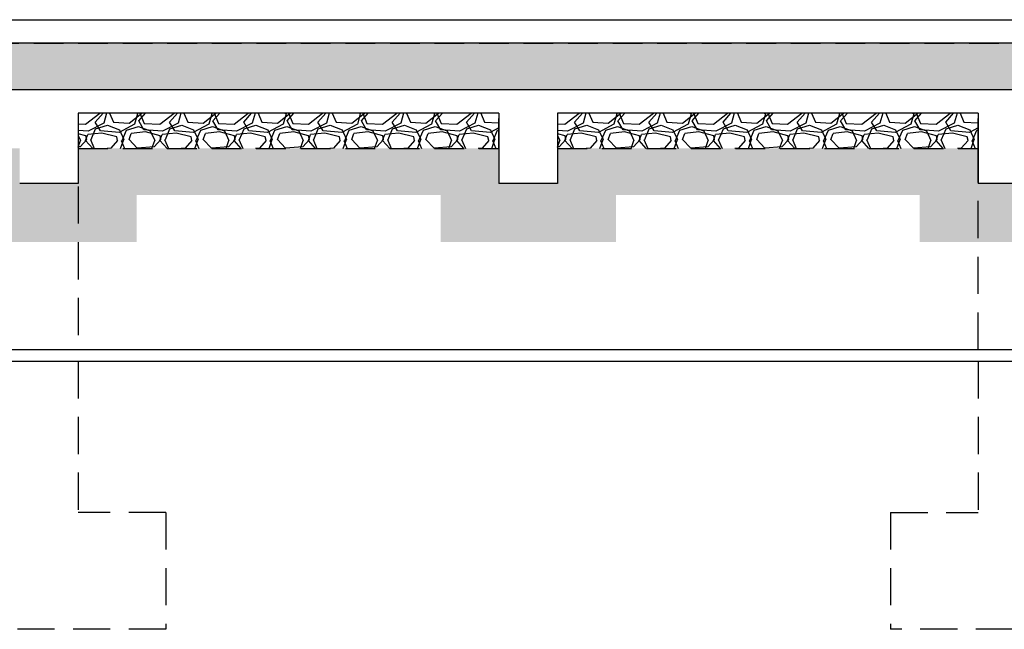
# Model space of a CAD drawing. Header units: millimetres. Extents: x 113048 to 489828, y -130780 to 23393.
# Tile 37 of 98: x 195725 to 204148, y -69226 to -64014. Entities that reach past the tile are written whole.
import ezdxf

# ---------------------------------------------------------------- set-up
doc = ezdxf.new("R2010")
doc.units = ezdxf.units.MM
doc.header["$LTSCALE"] = 100
doc.linetypes.add('Hidden', pattern=[9.524999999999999, 6.35, -3.175])
for name, color, linetype in [('+C-160', 160, 'Hidden'), ('DLN280__', 3, 'Continuous'), ('HATCH', 8, 'Continuous'), ('LEVEL', 7, 'Continuous')]:
    doc.layers.add(name, color=color, linetype=linetype)

# ---------------------------------------------------------------- blocks, each defined once
blk = doc.blocks.new('A$C713849A3')
at = {"layer": '+C-160'}
h = blk.add_hatch(dxfattribs=at)
h.set_pattern_fill('AR-SAND', color=256, scale=2, angle=-0.3501958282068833)
h.set_pattern_definition([(168.5000000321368, (-227455.4697846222, 33716.18290042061), (-71.77354178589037, -66.6319125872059), [0, -77.216, 0, -86.35999999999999, 0, -82.54999999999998]), (138.5000000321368, (-227455.4697846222, 33716.18290042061), (-167.1817158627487, -26.20401031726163), [0, -41.656, 0, -69.59599999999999, 0, -26.67]), (98.50000003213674, (-227414.4765921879, 33669.02562688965), (-104.0044687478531, 119.2053282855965), [0, -25.39999999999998, 0, -91.43999999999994, 0, -119.3799999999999]), (88.50000003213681, (-227414.4765921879, 33669.02562688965), (-133.8370002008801, 86.001714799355), [0, -12.69999999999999, 0, -59.94399999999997, 0, -68.57999999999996])])
h.paths.add_polyline_path([(-42455.06986475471, 33166.18289231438), (-127105.4697727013, 33166.18290781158), (-127105.4697727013, 33566.1829118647), (-42455.06986487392, 33566.18289636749)])
h = blk.add_hatch(dxfattribs=at)
h.set_pattern_fill('GRAVEL', color=256, scale=24.99999999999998, angle=-2.097639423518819e-10)
h.set_pattern_definition([(228.0127874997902, (-42201.24727237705, 101953.709102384), (-5080.000000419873, -5714.999999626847), [85.43035999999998, -8457.620909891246]), (184.9697409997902, (-42258.39727247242, 101890.209102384), (7619.999996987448, 635.0000361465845), [146.6011799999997, -14513.51222338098]), (132.5104470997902, (-42404.44727242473, 101877.5091025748), (6350.000002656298, -6984.999997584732), [103.37038, -10233.68069852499]), (267.2736889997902, (-42652.09727228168, 101718.7591025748), (635.0000013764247, 12699.99999993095), [133.5011299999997, -13216.60935643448]), (292.8336541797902, (-42658.44727242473, 101585.4091026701), (-3175.000000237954, 7619.999999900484), [130.9084249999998, -12959.95193633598]), (357.2736889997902, (-42607.64727259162, 101464.7591025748), (-12699.99999993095, 635.0000013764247), [133.5011299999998, -13216.60935643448]), (37.69424046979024, (-42474.29727256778, 101458.4091021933), (-8254.999999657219, -6350.00000044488), [176.5484149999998, -17478.27882856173]), (72.25532836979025, (-42334.59727240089, 101566.3591027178), (4445.000001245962, 13969.99999960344), [166.6798799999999, -16501.31415047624]), (121.4295656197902, (-42283.79727256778, 101725.1091024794), (-5080.000000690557, 8254.9999995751), [133.9532499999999, -13261.386424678]), (175.2363582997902, (-42353.64727247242, 101839.4091026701), (6984.999999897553, -635.0000011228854), [152.9283199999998, -7493.48423749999]), (222.3974377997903, (-42506.04727244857, 101852.1091024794), (-7619.999999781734, -6985.0000002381), [197.7694799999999, -19579.19312804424]), (138.8140748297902, (-42023.44727242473, 101712.4091026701), (-4444.999999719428, 3810.000000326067), [67.50113499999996, -6682.641456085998]), (171.4692343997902, (-42074.24727249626, 101756.8591027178), (8255.00000021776, -1269.999998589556), [128.4204949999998, -12713.65974925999]), (224.9999999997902, (-42201.24727237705, 101775.9091021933), (-2.324725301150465e-09, -635.0000000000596), [89.80233499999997, -808.2232771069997]), (203.1985905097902, (-42245.69727254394, 101852.1091024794), (3175.00000009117, 1269.999999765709), [48.36032999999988, -4787.655592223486]), (291.8014094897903, (-42290.14727235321, 101833.0591025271), (-635.0000001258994, 1904.999999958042), [68.39140499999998, -3351.188247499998]), (30.96375652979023, (-42264.74727249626, 101769.5591025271), (1905.000000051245, 1269.999999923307), [111.0799149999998, -3591.574538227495]), (161.5650511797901, (-42169.49727237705, 101826.7091021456), (1270.000000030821, -634.9999999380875), [80.3217849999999, -1927.724529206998]), (16.38954033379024, (-42658.44727254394, 101833.0591022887), (6350.000000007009, 1904.999999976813), [112.5219999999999, -11139.70666813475]), (70.34617593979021, (-42550.49727237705, 101864.8091025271), (-2540.000000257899, -6984.9999999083), [94.39973499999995, -9345.553919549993]), (293.1985905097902, (-42169.49727237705, 101953.709102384), (-1269.999999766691, 3175.000000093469), [96.72002499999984, -4739.295897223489]), (343.6104596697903, (-42131.39727235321, 101864.8091022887), (-6350.000000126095, 1904.999999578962), [112.5219999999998, -11139.70666813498]), (339.4439547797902, (-42658.44727242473, 101439.359102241), (-3174.999999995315, 1270.000000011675), [108.5087999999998, -5316.933578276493]), (294.7751405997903, (-42556.84727263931, 101401.2591025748), (-3175.00000375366, 6984.999998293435), [90.91802999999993, -9000.898345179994]), (66.8014094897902, (-42163.14727235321, 101318.709102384), (1269.999999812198, 3175.000000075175), [96.72002499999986, -4739.295897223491]), (17.35402463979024, (-42125.04727256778, 101407.6091024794), (-8254.999999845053, -2540.000000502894), [106.4456849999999, -10538.09399504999]), (69.44395477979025, (-42474.29727232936, 101318.709102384), (-1270.000000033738, -3174.999999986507), [54.25439999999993, -5371.187978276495]), (101.3099324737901, (-42201.24727225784, 101318.709102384), (-634.999999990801, 2540.000000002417), [32.37864999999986, -3205.498741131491]), (165.9637565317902, (-42207.5972725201, 101350.459102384), (1904.999999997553, -635.0000000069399), [130.9084249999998, -2487.263647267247]), (186.0090059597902, (-42334.59727240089, 101382.209102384), (6349.999999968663, 635.0000003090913), [121.3167499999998, -12010.34121583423]), (303.6900675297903, (-42264.74727237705, 101712.4091021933), (-635.0000000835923, 1269.99999995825), [91.58096999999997, -2197.944089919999]), (353.1572265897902, (-42213.94727254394, 101636.2091026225), (10795.00000006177, -1269.999999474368), [159.8891899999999, -15829.00226625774]), (60.94539589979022, (-42055.19727242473, 101617.1591021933), (-2540.000000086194, -4444.999999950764), [65.37705999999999, -6472.348079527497]), (90, (-42023.44727254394, 101674.3091025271), (-634.9999999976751, 635.0000000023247), [38.09999999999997, -596.8999999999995]), (120.2564371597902, (-42347.29727244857, 101401.2591025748), (2539.999999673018, -4445.000000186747), [88.21673999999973, -8733.485193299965]), (48.01278749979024, (-42391.74727249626, 101477.459102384), (5080.000000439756, 5714.999999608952), [170.8607199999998, -8372.190549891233]), (359.9999999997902, (-42277.44727254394, 101604.459102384), (635.0000000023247, 634.9999999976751), [165.0999999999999, -469.8999999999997]), (325.30484649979, (-42112.34727240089, 101604.4591026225), (6350.000002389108, -4444.999996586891), [100.4023899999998, -9939.829181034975]), (254.0546040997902, (-42029.79727256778, 101547.3091022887), (-634.9999999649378, -2540.000000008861), [92.45726999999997, -4530.412509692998]), (207.6459753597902, (-42055.19727242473, 101458.4091026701), (-12065.00000046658, -6349.999999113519), [150.5362749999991, -14903.11610573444]), (175.4260787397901, (-42188.54727244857, 101388.5591027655), (-8254.999999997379, 635.0000000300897), [159.2573649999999, -15766.46161405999])])
h.paths.add_polyline_path([(-61955.46978450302, 32666.18292235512), (-58355.46185362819, 32666.18292760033), (-58355.46185398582, 32966.18292760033), (-61955.46978497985, 32966.1829221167)])
h = blk.add_hatch(dxfattribs=at)
h.set_pattern_fill('GRAVEL', color=256, scale=24.99999999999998, angle=-2.097639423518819e-10)
h.set_pattern_definition([(228.0127874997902, (-38101.23934138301, 101953.7091112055), (-5080.000000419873, -5714.999999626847), [85.43035999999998, -8457.620909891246]), (184.9697409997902, (-38158.38934147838, 101890.2091114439), (7619.999996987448, 635.0000361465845), [146.6011799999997, -14513.51222338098]), (132.5104470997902, (-38304.43934166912, 101877.5091113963), (6350.000002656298, -6984.999997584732), [103.37038, -10233.68069852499]), (267.2736889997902, (-38552.08934152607, 101718.7591113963), (635.0000013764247, 12699.99999993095), [133.5011299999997, -13216.60935643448]), (292.8336541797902, (-38558.43934154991, 101585.40911173), (-3175.000000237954, 7619.999999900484), [130.9084249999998, -12959.95193633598]), (357.2736889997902, (-38507.63934159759, 101464.7591116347), (-12699.99999993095, 635.0000013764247), [133.5011299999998, -13216.60935643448]), (37.69424046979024, (-38374.28934169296, 101458.4091112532), (-8254.999999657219, -6350.00000044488), [176.5484149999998, -17478.27882856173]), (72.25532836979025, (-38234.58934152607, 101566.3591115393), (4445.000001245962, 13969.99999960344), [166.6798799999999, -16501.31415047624]), (121.4295656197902, (-38183.78934181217, 101725.1091115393), (-5080.000000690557, 8254.9999995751), [133.9532499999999, -13261.386424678]), (175.2363582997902, (-38253.63934159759, 101839.4091114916), (6984.999999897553, -635.0000011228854), [152.9283199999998, -7493.48423749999]), (222.3974377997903, (-38406.03934157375, 101852.1091113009), (-7619.999999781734, -6985.0000002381), [197.7694799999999, -19579.19312804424]), (138.8140748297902, (-37923.43934154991, 101712.40911173), (-4444.999999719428, 3810.000000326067), [67.50113499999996, -6682.641456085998]), (171.4692343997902, (-37974.23934150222, 101756.8591115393), (8255.00000021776, -1269.999998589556), [128.4204949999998, -12713.65974925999]), (224.9999999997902, (-38101.23934150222, 101775.9091112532), (-2.324725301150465e-09, -635.0000000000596), [89.80233499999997, -808.2232771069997]), (203.1985905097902, (-38145.68934166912, 101852.1091115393), (3175.00000009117, 1269.999999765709), [48.36032999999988, -4787.655592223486]), (291.8014094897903, (-38190.13934147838, 101833.0591113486), (-635.0000001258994, 1904.999999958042), [68.39140499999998, -3351.188247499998]), (30.96375652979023, (-38164.73934150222, 101769.5591113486), (1905.000000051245, 1269.999999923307), [111.0799149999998, -3591.574538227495]), (161.5650511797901, (-38069.48934138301, 101826.7091112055), (1270.000000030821, -634.9999999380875), [80.3217849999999, -1927.724529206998]), (16.38954033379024, (-38558.43934154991, 101833.0591113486), (6350.000000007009, 1904.999999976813), [112.5219999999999, -11139.70666813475]), (70.34617593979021, (-38450.48934138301, 101864.8091113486), (-2540.000000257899, -6984.9999999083), [94.39973499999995, -9345.553919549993]), (293.1985905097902, (-38069.48934162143, 101953.7091114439), (-1269.999999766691, 3175.000000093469), [96.72002499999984, -4739.295897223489]), (343.6104596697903, (-38031.38934147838, 101864.8091111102), (-6350.000000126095, 1904.999999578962), [112.5219999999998, -11139.70666813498]), (339.4439547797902, (-38558.4393414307, 101439.3591110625), (-3174.999999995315, 1270.000000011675), [108.5087999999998, -5316.933578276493]), (294.7751405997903, (-38456.83934164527, 101401.2591116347), (-3175.00000375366, 6984.999998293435), [90.91802999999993, -9000.898345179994]), (66.8014094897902, (-38063.13934147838, 101318.7091114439), (1269.999999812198, 3175.000000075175), [96.72002499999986, -4739.295897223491]), (17.35402463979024, (-38025.03934169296, 101407.6091115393), (-8254.999999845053, -2540.000000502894), [106.4456849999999, -10538.09399504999]), (69.44395477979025, (-38374.28934157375, 101318.7091114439), (-1270.000000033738, -3174.999999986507), [54.25439999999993, -5371.187978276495]), (101.3099324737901, (-38101.23934150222, 101318.7091114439), (-634.999999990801, 2540.000000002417), [32.37864999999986, -3205.498741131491]), (165.9637565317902, (-38107.58934152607, 101350.4591114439), (1904.999999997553, -635.0000000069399), [130.9084249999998, -2487.263647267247]), (186.0090059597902, (-38234.58934152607, 101382.2091114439), (6349.999999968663, 635.0000003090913), [121.3167499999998, -12010.34121583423]), (303.6900675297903, (-38164.73934150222, 101712.4091112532), (-635.0000000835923, 1269.99999995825), [91.58096999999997, -2197.944089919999]), (353.1572265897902, (-38113.93934166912, 101636.2091114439), (10795.00000006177, -1269.999999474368), [159.8891899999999, -15829.00226625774]), (60.94539589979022, (-37955.18934154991, 101617.1591112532), (-2540.000000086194, -4444.999999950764), [65.37705999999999, -6472.348079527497]), (90, (-37923.43934166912, 101674.3091113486), (-634.9999999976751, 635.0000000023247), [38.09999999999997, -596.8999999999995]), (120.2564371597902, (-38247.28934145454, 101401.2591116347), (2539.999999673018, -4445.000000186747), [88.21673999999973, -8733.485193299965]), (48.01278749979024, (-38291.73934150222, 101477.4591114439), (5080.000000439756, 5714.999999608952), [170.8607199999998, -8372.190549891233]), (359.9999999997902, (-38177.43934166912, 101604.4591114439), (635.0000000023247, 634.9999999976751), [165.0999999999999, -469.8999999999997]), (325.30484649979, (-38012.33934164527, 101604.4591114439), (6350.000002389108, -4444.999996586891), [100.4023899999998, -9939.829181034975]), (254.0546040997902, (-37929.78934157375, 101547.3091113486), (-634.9999999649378, -2540.000000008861), [92.45726999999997, -4530.412509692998]), (207.6459753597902, (-37955.1893414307, 101458.4091114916), (-12065.00000046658, -6349.999999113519), [150.5362749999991, -14903.11610573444]), (175.4260787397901, (-38088.53934145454, 101388.559111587), (-8254.999999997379, 635.0000000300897), [159.2573649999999, -15766.46161405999])])
h.paths.add_polyline_path([(-57855.46185350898, 32666.18293117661), (-54255.46978509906, 32666.18293689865), (-54255.46978545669, 32966.18293689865), (-57855.46185410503, 32966.18293117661)])
for p, q in [((-127105.4697854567, 33766.1828746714, -1.435232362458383), (-42455.06986570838, 33766.18289589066, -1.434967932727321)), ((-42455.0698646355, 33566.18289922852, -1.43505607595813), (-127105.4697755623, 33566.18290971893, -1.435056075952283)), ((-42455.06986487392, 33166.18290590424, -1.43505607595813), (-127105.4697755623, 33166.18290590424, -1.435056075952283)), ((-58355.46185398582, 32966.18293165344, -1.435232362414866), (-61955.46978486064, 32966.18292974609, -1.435232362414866)), ((-61955.46978486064, 32966.18292974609, -1.435232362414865), (-61955.46978497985, 32366.18290781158, -1.435232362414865)), ((-58355.46185410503, 32966.18292307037, -1.435232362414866), (-58355.46185398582, 32366.1829054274, -1.435232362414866)), ((-54255.46978521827, 32966.18293332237, -1.435232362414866), (-57855.46185410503, 32966.18293141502, -1.435232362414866)), ((-57855.46185398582, 32966.18292307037, -1.435232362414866), (-57855.46185398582, 32366.18290590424, -1.435232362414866)), ((-54255.46978521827, 32966.18293332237, -1.435232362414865), (-54255.46978533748, 32366.18287324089, -1.435232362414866)), ((-61955.46978497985, 32366.18290781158, -1.435232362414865), (-62455.46978486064, 32366.18290805, -1.435232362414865)), ((-57855.46185398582, 32366.18290590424, -1.435232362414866), (-58355.46185398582, 32366.1829054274, -1.435232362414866)), ((-53755.46978533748, 32366.18287347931, -1.435232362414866), (-54255.46978533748, 32366.18287324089, -1.435232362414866))]:
    blk.add_line(p, q, dxfattribs=at)
at = {"layer": '+C-160', "ltscale": 0.5}
for p, q in [((-61955.46978509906, 32816.18289922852, -1.435232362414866), (-61955.46978509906, 30946.05438446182, -1.435232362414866)), ((-54255.46978533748, 30946.05438398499, -1.435232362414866), (-54255.46978533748, 32816.18289922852, -1.435232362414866)), ((-61955.46978486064, 30846.05438470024, -1.435232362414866), (-61955.46978486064, 29553.83794736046, -1.435232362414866)), ((-54255.46978533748, 30846.05438398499, -1.435232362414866), (-54255.46978569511, 29553.83794712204, -1.435232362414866)), ((-61205.46978486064, 29553.83794736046, -1.435232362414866), (-61955.46978486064, 29553.83794759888, -1.435232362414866)), ((-61205.46978486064, 29553.83794736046, -1.435232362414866), (-61205.46978486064, 28553.83794759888, -1.435232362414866)), ((-55005.4697855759, 29553.83794712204, -1.435232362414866), (-55005.4697855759, 28553.83794688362, -1.435232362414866)), ((-55005.4697855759, 29553.83794712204, -1.435232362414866), (-54255.46978569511, 29553.83794712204, -1.435232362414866)), ((-61205.46978486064, 28553.83794759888, -1.435232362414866), (-63205.46978509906, 28553.83794736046, -1.435232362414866)), ((-53005.46978521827, 28553.83794688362, -1.435232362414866), (-55005.4697855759, 28553.83794688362, -1.435232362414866))]:
    blk.add_line(p, q, dxfattribs=at)
at = {"layer": '+C-160', "ltscale": 0.4, "elevation": -1.435232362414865}
for points in [[(-42455.06986475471, 33166.18289231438), (-127105.4697727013, 33166.18290781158), (-127105.4697727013, 33566.1829118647), (-42455.06986487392, 33566.18289636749)], [(-61955.46978450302, 32666.18292235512), (-58355.46185362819, 32666.18292760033), (-58355.46185398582, 32966.18292760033), (-61955.46978497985, 32966.1829221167)], [(-57855.46185350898, 32666.18293117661), (-54255.46978509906, 32666.18293689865), (-54255.46978545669, 32966.18293689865), (-57855.46185410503, 32966.18293117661)]]:
    blk.add_lwpolyline(points, close=True, dxfattribs=at)

msp = doc.modelspace()

# ---------------------------------------------------------------- hatches: boundary and pattern name
at = {"layer": 'HATCH'}
h = msp.add_hatch(dxfattribs=at)
h.set_pattern_fill('AR-SAND', color=1, scale=2, angle=-0.3501958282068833)
h.set_pattern_definition([(168.5000000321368, (30725.49497084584, -64063.52618355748), (-71.77354178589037, -66.6319125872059), [0, -77.216, 0, -86.35999999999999, 0, -82.54999999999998]), (138.5000000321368, (30725.49497084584, -64063.52618355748), (-167.1817158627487, -26.20401031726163), [0, -41.656, 0, -69.59599999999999, 0, -26.67]), (98.50000003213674, (30766.48816328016, -64110.68345708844), (-104.0044687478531, 119.2053282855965), [0, -25.39999999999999, 0, -91.43999999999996, 0, -119.3799999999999]), (88.50000003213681, (30766.48816328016, -64110.68345708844), (-133.8370002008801, 86.001714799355), [0, -12.69999999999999, 0, -59.94399999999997, 0, -68.57999999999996])])
h.paths.add_polyline_path([(215725.8948907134, -64613.52619166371), (131075.4949827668, -64613.5261761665), (131075.4949827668, -64213.52617211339), (215725.8948905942, -64213.52618761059)])
h = msp.add_hatch(dxfattribs=at)
h.set_pattern_fill('GRAVEL', color=1, scale=24.99999999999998, angle=-2.097639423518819e-10)
h.set_pattern_definition([(228.0127874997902, (215979.717483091, 4174.000018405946), (-5080.000000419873, -5714.999999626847), [85.43035999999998, -8457.620909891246]), (184.9697409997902, (215922.5674829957, 4110.500018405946), (7619.999996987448, 635.0000361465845), [146.6011799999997, -14513.51222338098]), (132.5104470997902, (215776.5174830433, 4097.800018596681), (6350.000002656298, -6984.999997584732), [103.37038, -10233.68069852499]), (267.2736889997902, (215528.8674831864, 3939.050018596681), (635.0000013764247, 12699.99999993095), [133.5011299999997, -13216.60935643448]), (292.8336541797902, (215522.5174830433, 3805.700018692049), (-3175.000000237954, 7619.999999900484), [130.9084249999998, -12959.95193633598]), (357.2736889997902, (215573.3174828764, 3685.050018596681), (-12699.99999993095, 635.0000013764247), [133.5011299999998, -13216.60935643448]), (37.69424046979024, (215706.6674829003, 3678.700018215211), (-8254.999999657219, -6350.00000044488), [176.5484149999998, -17478.27882856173]), (72.25532836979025, (215846.3674830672, 3786.650018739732), (4445.000001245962, 13969.99999960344), [166.6798799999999, -16501.31415047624]), (121.4295656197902, (215897.1674829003, 3945.400018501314), (-5080.000000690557, 8254.9999995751), [133.9532499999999, -13261.386424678]), (175.2363582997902, (215827.3174829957, 4059.700018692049), (6984.999999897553, -635.0000011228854), [152.9283199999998, -7493.48423749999]), (222.3974377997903, (215674.9174830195, 4072.400018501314), (-7619.999999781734, -6985.0000002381), [197.7694799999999, -19579.19312804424]), (138.8140748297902, (216157.5174830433, 3932.700018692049), (-4444.999999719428, 3810.000000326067), [67.50113499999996, -6682.641456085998]), (171.4692343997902, (216106.7174829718, 3977.150018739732), (8255.00000021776, -1269.999998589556), [128.4204949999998, -12713.65974925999]), (224.9999999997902, (215979.717483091, 3996.200018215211), (-2.324725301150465e-09, -635.0000000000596), [89.80233499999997, -808.2232771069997]), (203.1985905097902, (215935.2674829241, 4072.400018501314), (3175.00000009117, 1269.999999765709), [48.36032999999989, -4787.655592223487]), (291.8014094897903, (215890.8174831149, 4053.350018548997), (-635.0000001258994, 1904.999999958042), [68.39140499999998, -3351.188247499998]), (30.96375652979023, (215916.2174829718, 3989.850018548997), (1905.000000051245, 1269.999999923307), [111.0799149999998, -3591.574538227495]), (161.5650511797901, (216011.467483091, 4047.000018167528), (1270.000000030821, -634.9999999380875), [80.32178499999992, -1927.724529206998]), (16.38954033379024, (215522.5174829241, 4053.350018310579), (6350.000000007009, 1904.999999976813), [112.5219999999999, -11139.70666813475]), (70.34617593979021, (215630.467483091, 4085.100018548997), (-2540.000000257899, -6984.9999999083), [94.39973499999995, -9345.553919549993]), (293.1985905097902, (216011.467483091, 4174.000018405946), (-1269.999999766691, 3175.000000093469), [96.72002499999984, -4739.295897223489]), (343.6104596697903, (216049.5674831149, 4085.100018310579), (-6350.000000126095, 1904.999999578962), [112.5219999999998, -11139.70666813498]), (339.4439547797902, (215522.5174830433, 3659.650018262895), (-3174.999999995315, 1270.000000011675), [108.5087999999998, -5316.933578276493]), (294.7751405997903, (215624.1174828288, 3621.550018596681), (-3175.00000375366, 6984.999998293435), [90.91802999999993, -9000.898345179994]), (66.8014094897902, (216017.8174831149, 3539.000018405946), (1269.999999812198, 3175.000000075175), [96.72002499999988, -4739.295897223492]), (17.35402463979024, (216055.9174829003, 3627.900018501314), (-8254.999999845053, -2540.000000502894), [106.4456849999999, -10538.09399504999]), (69.44395477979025, (215706.6674831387, 3539.000018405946), (-1270.000000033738, -3174.999999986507), [54.25439999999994, -5371.187978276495]), (101.3099324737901, (215979.7174832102, 3539.000018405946), (-634.999999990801, 2540.000000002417), [32.37864999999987, -3205.498741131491]), (165.9637565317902, (215973.367482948, 3570.750018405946), (1904.999999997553, -635.0000000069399), [130.9084249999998, -2487.263647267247]), (186.0090059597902, (215846.3674830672, 3602.500018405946), (6349.999999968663, 635.0000003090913), [121.3167499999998, -12010.34121583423]), (303.6900675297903, (215916.217483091, 3932.700018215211), (-635.0000000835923, 1269.99999995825), [91.58096999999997, -2197.944089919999]), (353.1572265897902, (215967.0174829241, 3856.500018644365), (10795.00000006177, -1269.999999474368), [159.8891899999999, -15829.00226625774]), (60.94539589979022, (216125.7674830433, 3837.450018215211), (-2540.000000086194, -4444.999999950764), [65.37705999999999, -6472.348079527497]), (90, (216157.5174829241, 3894.600018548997), (-634.9999999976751, 635.0000000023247), [38.09999999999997, -596.8999999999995]), (120.2564371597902, (215833.6674830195, 3621.550018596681), (2539.999999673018, -4445.000000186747), [88.21673999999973, -8733.485193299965]), (48.01278749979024, (215789.2174829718, 3697.750018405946), (5080.000000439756, 5714.999999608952), [170.8607199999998, -8372.190549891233]), (359.9999999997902, (215903.5174829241, 3824.750018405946), (635.0000000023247, 634.9999999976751), [165.0999999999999, -469.8999999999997]), (325.30484649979, (216068.6174830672, 3824.750018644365), (6350.000002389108, -4444.999996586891), [100.4023899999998, -9939.829181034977]), (254.0546040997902, (216151.1674829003, 3767.600018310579), (-634.9999999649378, -2540.000000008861), [92.45726999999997, -4530.412509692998]), (207.6459753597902, (216125.7674830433, 3678.700018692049), (-12065.00000046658, -6349.999999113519), [150.5362749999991, -14903.11610573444]), (175.4260787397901, (215992.4174830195, 3608.850018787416), (-8254.999999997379, 635.0000000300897), [159.2573649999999, -15766.46161405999])])
h.paths.add_polyline_path([(196225.4949709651, -65113.52616162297), (199825.5029018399, -65113.52615637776), (199825.5029014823, -64813.52615637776), (196225.4949704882, -64813.52616186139)])
h = msp.add_hatch(dxfattribs=at)
h.set_pattern_fill('GRAVEL', color=1, scale=24.99999999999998, angle=-2.097639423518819e-10)
h.set_pattern_definition([(228.0127874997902, (220079.7254140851, 4174.000027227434), (-5080.000000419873, -5714.999999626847), [85.43035999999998, -8457.620909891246]), (184.9697409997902, (220022.5754139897, 4110.500027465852), (7619.999996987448, 635.0000361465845), [146.6011799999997, -14513.51222338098]), (132.5104470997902, (219876.525413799, 4097.800027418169), (6350.000002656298, -6984.999997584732), [103.37038, -10233.68069852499]), (267.2736889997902, (219628.875413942, 3939.050027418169), (635.0000013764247, 12699.99999993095), [133.5011299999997, -13216.60935643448]), (292.8336541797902, (219622.5254139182, 3805.700027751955), (-3175.000000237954, 7619.999999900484), [130.9084249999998, -12959.95193633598]), (357.2736889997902, (219673.3254138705, 3685.050027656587), (-12699.99999993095, 635.0000013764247), [133.5011299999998, -13216.60935643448]), (37.69424046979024, (219806.6754137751, 3678.700027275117), (-8254.999999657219, -6350.00000044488), [176.5484149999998, -17478.27882856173]), (72.25532836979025, (219946.375413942, 3786.65002756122), (4445.000001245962, 13969.99999960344), [166.6798799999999, -16501.31415047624]), (121.4295656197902, (219997.1754136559, 3945.40002756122), (-5080.000000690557, 8254.9999995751), [133.9532499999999, -13261.386424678]), (175.2363582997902, (219927.3254138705, 4059.700027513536), (6984.999999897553, -635.0000011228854), [152.9283199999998, -7493.48423749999]), (222.3974377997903, (219774.9254138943, 4072.400027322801), (-7619.999999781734, -6985.0000002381), [197.7694799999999, -19579.19312804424]), (138.8140748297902, (220257.5254139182, 3932.700027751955), (-4444.999999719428, 3810.000000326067), [67.50113499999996, -6682.641456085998]), (171.4692343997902, (220206.7254139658, 3977.15002756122), (8255.00000021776, -1269.999998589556), [128.4204949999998, -12713.65974925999]), (224.9999999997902, (220079.7254139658, 3996.200027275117), (-2.324725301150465e-09, -635.0000000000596), [89.80233499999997, -808.2232771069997]), (203.1985905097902, (220035.275413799, 4072.40002756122), (3175.00000009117, 1269.999999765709), [48.36032999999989, -4787.655592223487]), (291.8014094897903, (219990.8254139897, 4053.350027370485), (-635.0000001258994, 1904.999999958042), [68.39140499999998, -3351.188247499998]), (30.96375652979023, (220016.2254139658, 3989.850027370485), (1905.000000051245, 1269.999999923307), [111.0799149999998, -3591.574538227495]), (161.5650511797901, (220111.4754140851, 4047.000027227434), (1270.000000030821, -634.9999999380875), [80.32178499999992, -1927.724529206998]), (16.38954033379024, (219622.5254139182, 4053.350027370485), (6350.000000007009, 1904.999999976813), [112.5219999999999, -11139.70666813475]), (70.34617593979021, (219730.4754140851, 4085.100027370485), (-2540.000000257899, -6984.9999999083), [94.39973499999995, -9345.553919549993]), (293.1985905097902, (220111.4754138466, 4174.000027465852), (-1269.999999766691, 3175.000000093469), [96.72002499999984, -4739.295897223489]), (343.6104596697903, (220149.5754139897, 4085.100027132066), (-6350.000000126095, 1904.999999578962), [112.5219999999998, -11139.70666813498]), (339.4439547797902, (219622.5254140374, 3659.650027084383), (-3174.999999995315, 1270.000000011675), [108.5087999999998, -5316.933578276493]), (294.7751405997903, (219724.1254138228, 3621.550027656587), (-3175.00000375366, 6984.999998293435), [90.91802999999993, -9000.898345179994]), (66.8014094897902, (220117.8254139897, 3539.000027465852), (1269.999999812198, 3175.000000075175), [96.72002499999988, -4739.295897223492]), (17.35402463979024, (220155.9254137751, 3627.90002756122), (-8254.999999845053, -2540.000000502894), [106.4456849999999, -10538.09399504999]), (69.44395477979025, (219806.6754138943, 3539.000027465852), (-1270.000000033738, -3174.999999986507), [54.25439999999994, -5371.187978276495]), (101.3099324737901, (220079.7254139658, 3539.000027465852), (-634.999999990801, 2540.000000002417), [32.37864999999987, -3205.498741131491]), (165.9637565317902, (220073.375413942, 3570.750027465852), (1904.999999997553, -635.0000000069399), [130.9084249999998, -2487.263647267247]), (186.0090059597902, (219946.375413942, 3602.500027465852), (6349.999999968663, 635.0000003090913), [121.3167499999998, -12010.34121583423]), (303.6900675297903, (220016.2254139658, 3932.700027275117), (-635.0000000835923, 1269.99999995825), [91.58096999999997, -2197.944089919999]), (353.1572265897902, (220067.025413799, 3856.500027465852), (10795.00000006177, -1269.999999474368), [159.8891899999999, -15829.00226625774]), (60.94539589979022, (220225.7754139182, 3837.450027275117), (-2540.000000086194, -4444.999999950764), [65.37705999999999, -6472.348079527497]), (90, (220257.525413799, 3894.600027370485), (-634.9999999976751, 635.0000000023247), [38.09999999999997, -596.8999999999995]), (120.2564371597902, (219933.6754140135, 3621.550027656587), (2539.999999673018, -4445.000000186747), [88.21673999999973, -8733.485193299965]), (48.01278749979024, (219889.2254139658, 3697.750027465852), (5080.000000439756, 5714.999999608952), [170.8607199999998, -8372.190549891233]), (359.9999999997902, (220003.525413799, 3824.750027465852), (635.0000000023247, 634.9999999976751), [165.0999999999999, -469.8999999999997]), (325.30484649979, (220168.6254138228, 3824.750027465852), (6350.000002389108, -4444.999996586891), [100.4023899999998, -9939.829181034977]), (254.0546040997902, (220251.1754138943, 3767.600027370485), (-634.9999999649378, -2540.000000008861), [92.45726999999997, -4530.412509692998]), (207.6459753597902, (220225.7754140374, 3678.700027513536), (-12065.00000046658, -6349.999999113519), [150.5362749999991, -14903.11610573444]), (175.4260787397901, (220092.4254140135, 3608.850027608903), (-8254.999999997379, 635.0000000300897), [159.2573649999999, -15766.46161405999])])
h.paths.add_polyline_path([(200325.5029019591, -65113.52615280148), (203925.494970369, -65113.52614707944), (203925.4949700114, -64813.52614707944), (200325.502901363, -64813.52615280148)])
h = msp.add_hatch(dxfattribs=at)
h.set_pattern_fill('EARTH', color=256, scale=79.99999999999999, angle=-86.3501958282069)
h.set_pattern_definition([(45.00000003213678, (30725.49507014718, -49340.9709317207), (-4.029567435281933e-07, 718.4204896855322), [507.9999999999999, -507.9999999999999]), (45.00000003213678, (30590.79122810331, -49206.26708979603), (-4.029567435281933e-07, 718.4204896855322), [507.9999999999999, -507.9999999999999]), (45.00000003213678, (30456.08738617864, -49071.56324810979), (-4.029567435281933e-07, 718.4204896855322), [507.9999999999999, -507.9999999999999]), (135.0000000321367, (30456.08738617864, -48981.76068706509), (-718.4204896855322, -4.029567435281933e-07), [507.9999999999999, -507.9999999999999]), (135.0000000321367, (30590.7912279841, -48847.05684490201), (-718.4204896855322, -4.029567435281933e-07), [507.9999999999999, -507.9999999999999]), (135.0000000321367, (30725.49506978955, -48712.35300321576), (-718.4204896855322, -4.029567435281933e-07), [507.9999999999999, -507.9999999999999])])
h.paths.add_polyline_path([(216875.8950026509, -65413.52620239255), (216075.8950030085, -65413.5262031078), (216075.8950027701, -65113.52613396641), (212275.4950788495, -65113.52620191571), (212275.4950787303, -65413.52620191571), (211075.495078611, -65413.52620096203), (211075.4950787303, -65113.5262004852), (208175.4950769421, -65113.52620000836), (208175.4950768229, -65413.52616662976), (207675.4950767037, -65413.52616639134), (207675.4950771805, -65113.52613062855), (204425.4950777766, -65113.52619881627), (204425.4950774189, -65413.52619857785), (203925.4950776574, -65413.52619881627), (203925.4950776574, -65113.52613563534), (200325.5030094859, -65113.52619714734), (200325.5030091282, -65413.52616662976), (199825.5030091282, -65413.52616639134), (199825.5030093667, -65113.52614421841), (196225.4950787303, -65113.52614994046), (196225.495078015, -65413.52616400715), (195725.495078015, -65413.52616376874), (195725.4950781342, -65113.52619571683), (192125.4950855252, -65113.52614874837), (192125.4950834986, -65413.52616639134), (191625.4950833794, -65413.52616615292), (191625.4950833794, -65113.52619428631), (188025.487152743, -65113.52619357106), (188025.487152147, -65413.52616400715), (187525.4871522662, -65413.52616376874), (187525.4871522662, -65113.52619333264), (183925.5030092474, -65113.52619190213), (183925.503009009, -65413.52616615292), (183425.5030092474, -65413.5261659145), (183425.503009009, -65113.52619190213), (179825.4950776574, -65113.52619047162), (179825.4950781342, -65413.5261632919), (179325.8687812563, -65413.52616376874), (179325.8687811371, -65113.52614183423), (175075.8687738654, -65113.52618904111), (175075.8687736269, -65413.52616662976), (174575.8687745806, -65413.52616662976), (174575.8687744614, -65113.52614850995), (170325.8687671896, -65113.52615470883), (170325.8687664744, -65413.52616233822), (169825.8687667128, -65413.52616281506), (169825.8687664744, -65113.52618713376), (166225.5030094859, -65113.52618570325), (166225.5030094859, -65413.52616686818), (165725.5030094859, -65413.5261671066), (165725.5030097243, -65113.52618570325), (162125.4950776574, -65113.52618427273), (162125.495078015, -65413.52616138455), (161625.495078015, -65413.52616138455), (161625.4950777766, -65113.52618403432), (157375.4950855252, -65113.52618284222), (157375.4950855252, -65413.52616639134), (156875.4950856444, -65413.52616662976), (156875.495085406, -65113.52614755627), (152625.4950781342, -65113.52618093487), (152625.4950781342, -65413.52616138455), (152125.495078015, -65413.52616138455), (152125.495078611, -65113.52617282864), (148875.6819203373, -65113.52617974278), (148875.6819199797, -65413.52616496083), (148375.6819200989, -65413.52616519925), (148375.6819198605, -65113.52615661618), (145475.4951404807, -65113.52617878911), (145475.4951400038, -65413.52616209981), (144275.4951428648, -65413.52616233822), (144275.4951425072, -65113.52617330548), (141025.5030081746, -65113.52615804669), (141025.5030079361, -65413.52616662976), (140525.5030082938, -65413.52616662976), (140525.5030082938, -65113.52615804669), (137075.4951311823, -65113.52617568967), (137075.4951314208, -65413.52617521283), (136275.4951309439, -65413.52617568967), (136275.4951311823, -65113.52617521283), (130725.4950778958, -65113.52617378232), (130725.4950778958, -65413.5261799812), (129925.4950856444, -65413.5261671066), (129925.4950775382, -65913.52617378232), (131225.494970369, -65913.52617378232), (131225.4949702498, -65513.52618331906), (135775.4950232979, -65513.52618141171), (135775.4950231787, -65913.52617759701), (137575.495023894, -65913.5261761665), (137575.4950241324, -65513.52618427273), (140025.5029011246, -65513.52618331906), (140025.5029011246, -65913.52617902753), (141525.5029006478, -65913.52617855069), (141525.502900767, -65513.5261864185), (143775.4950348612, -65513.52618474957), (143775.495034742, -65913.52618093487), (145975.4950323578, -65913.52617902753), (145975.495032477, -65513.52618665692), (147875.6818126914, -65513.52618570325), (147875.6818126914, -65913.52618093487), (149375.6818125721, -65913.5261799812), (149375.6818125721, -65513.52618808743), (151625.4949704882, -65513.52618761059), (151625.494970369, -65913.52618331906), (153125.494970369, -65913.52618093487), (153125.494970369, -65513.52618999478), (156375.4949781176, -65513.52618856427), (156375.4949779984, -65913.52618427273), (157875.4949781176, -65913.52618284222), (157875.494978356, -65513.52619190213), (161125.4949702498, -65513.52619094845), (161125.4949701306, -65913.52618618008), (162625.4949702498, -65913.52618427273), (162625.4949701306, -65513.5261928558), (165225.5029021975, -65513.52619190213), (165225.5029020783, -65913.52618713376), (166725.5029019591, -65913.52618618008), (166725.5029020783, -65513.52619476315), (169325.86865859, -65513.5261928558), (169325.8686584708, -65913.5261890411), (170825.86865859, -65913.52618713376), (170825.8686587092, -65513.52619571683), (174075.8686664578, -65513.52619476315), (174075.8686661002, -65913.52619071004), (175575.8686663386, -65913.52618856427), (175575.8686664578, -65513.52619786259), (178825.4949702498, -65513.52619714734), (178825.4949700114, -65913.52619333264), (180325.4949702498, -65913.52619047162), (180325.494970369, -65513.52619905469), (182925.502901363, -65513.52619762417), (182925.5029011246, -65913.52619333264), (184425.5029016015, -65913.52619237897), (184425.5029017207, -65513.52620096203), (187025.4870449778, -65513.52619976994), (187025.4870447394, -65913.52619523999), (188525.4870448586, -65913.52619333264), (188525.4870449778, -65513.52620215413), (191125.4949763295, -65513.52620072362), (191125.4949763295, -65913.52619619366), (192625.4949762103, -65913.52619476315), (192625.4949762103, -65513.5262031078), (195225.4949708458, -65513.52620191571), (195225.4949707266, -65913.52619810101), (196725.494970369, -65913.52619619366), (196725.4949706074, -65513.52620406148), (199325.5029019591, -65513.52620382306), (199325.5029018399, -65913.52620000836), (200825.5029018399, -65913.52619810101), (200825.5029018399, -65513.52620668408), (203425.4949702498, -65513.52620477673), (203425.4949701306, -65913.52620000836), (204925.4949702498, -65913.52619905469), (204925.494970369, -65513.52620716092), (207175.4949694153, -65513.52620573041), (207175.4949692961, -65913.52620143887), (208675.4949694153, -65913.52620191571), (208675.4949695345, -65513.5262095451), (210575.4949714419, -65513.52620763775), (210575.4949712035, -65913.52620358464), (212775.4949712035, -65913.52620191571), (212775.4949714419, -65513.52621049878), (215626.1700491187, -65513.52620859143), (215626.1700488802, -65913.52620382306), (216875.8950026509, -65913.5262031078)])

# ---------------------------------------------------------------- linework, layer by layer
at = {"layer": 'DLN280__'}
for p, q in [((131075.4949700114, -64013.52620930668), (215725.8948897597, -64013.52618808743, 0.0002644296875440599)), ((215725.8948908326, -64213.52618474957, 0.000176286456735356), (131075.4949799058, -64213.52617425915, 0.000176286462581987)), ((215725.8948905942, -64613.52617807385, 0.0001762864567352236), (131075.4949799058, -64613.52617807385, 0.0001762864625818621)), ((199825.5029014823, -64813.52615232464), (196225.4949706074, -64813.52615423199)), ((196225.4949706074, -64813.52615423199), (196225.4949704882, -65413.5261761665)), ((199825.502901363, -64813.52616090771), (199825.5029014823, -65413.52617855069)), ((203925.4949702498, -64813.52615065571), (200325.502901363, -64813.52615256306)), ((200325.5029014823, -64813.52616090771), (200325.5029014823, -65413.52617807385)), ((203925.4949702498, -64813.52615065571), (203925.4949701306, -65413.5262107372)), ((196225.4949704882, -65413.5261761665), (195725.4949706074, -65413.52617592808)), ((200325.5029014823, -65413.52617807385), (199825.5029014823, -65413.52617855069)), ((204425.4949701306, -65413.52621049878), (203925.4949701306, -65413.5262107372))]:
    msp.add_line(p, q, dxfattribs=at)
at = {"layer": 'DLN280__', "color": 8, "linetype": 'Hidden', "ltscale": 0.5}
for p, q in [((196225.494970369, -64963.52618474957), (196225.494970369, -66833.65469951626)), ((203925.4949701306, -66833.6546999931), (203925.4949701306, -64963.52618474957)), ((196225.4949706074, -66933.65469927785), (196225.4949706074, -68225.87113661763)), ((203925.4949701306, -66933.6546999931), (203925.494969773, -68225.87113685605)), ((196975.4949706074, -68225.87113661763), (196225.4949706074, -68225.87113637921)), ((196975.4949706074, -68225.87113661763), (196975.4949706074, -69225.87113637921)), ((203175.4949698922, -68225.87113685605), (203175.4949698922, -69225.87113709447)), ((203175.4949698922, -68225.87113685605), (203925.494969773, -68225.87113685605)), ((196975.4949706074, -69225.87113637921), (194975.494970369, -69225.87113661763)), ((205175.4949702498, -69225.87113709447), (203175.4949698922, -69225.87113709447))]:
    msp.add_line(p, q, dxfattribs=at)
at = {"layer": 'HATCH', "color": 1, "linetype": 'Hidden', "ltscale": 0.4}
for points in [[(215725.8948907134, -64613.52619166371), (131075.4949827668, -64613.5261761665), (131075.4949827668, -64213.52617211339), (215725.8948905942, -64213.52618761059)], [(196225.4949709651, -65113.52616162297), (199825.5029018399, -65113.52615637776), (199825.5029014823, -64813.52615637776), (196225.4949704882, -64813.52616186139)], [(200325.5029019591, -65113.52615280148), (203925.494970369, -65113.52614707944), (203925.4949700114, -64813.52614707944), (200325.502901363, -64813.52615280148)]]:
    msp.add_lwpolyline(points, close=True, dxfattribs=at)
at = {"layer": 'LEVEL', "color": 1}
for p, q in [((171448.6641778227, -66833.65469951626), (217854.4679455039, -66833.65469951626)), ((171448.6641778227, -66933.65469951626), (217854.4679453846, -66933.65469951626))]:
    msp.add_line(p, q, dxfattribs=at)

# ---------------------------------------------------------------- block references
at = {"layer": '+C-160'}
msp.add_blockref('A$C713849A3', (258180.9647554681, -97779.70908397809, 1.435232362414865), dxfattribs=at)

doc.saveas('drawing.dxf')
